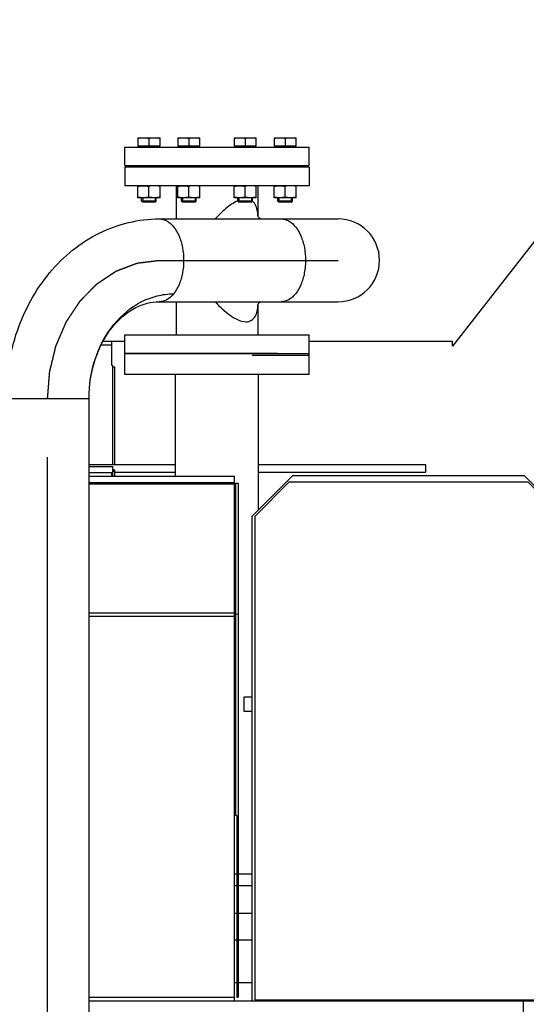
# Model space of a CAD drawing. Header units: millimetres. Extents: x 0 to 1189, y 0 to 841.
# Tile 40 of 173: x 415 to 437, y 297 to 340. Entities that reach past the tile are written whole.
import ezdxf

# ---------------------------------------------------------------- set-up
doc = ezdxf.new("R2010")
doc.units = ezdxf.units.MM
doc.header["$LTSCALE"] = 65.395
doc.linetypes.add('CENTER', pattern=[0.6, 0.375, -0.075, 0.075, -0.075])
for name, color, linetype in [('1907_153200_84_ABL1429', 7, 'CONTINUOUS'), ('1907_153200_84_T1_PBL1475', 7, 'CONTINUOUS'), ('1937_111000_09_SIMPLE1_D_ABL1318', 7, 'CONTINUOUS'), ('1937_111000_09_SIMPLE1_T1_D_PBL1319', 7, 'CONTINUOUS'), ('32007_060000_TLKGS_KGS_V_ABL1252', 7, 'CONTINUOUS'), ('32007_061000_TLKGS_KGS_V_ABL1253', 7, 'CONTINUOUS'), ('32007_116500_01_SIMPLE1_T1_X_PBL1457', 7, 'CONTINUOUS'), ('32007_116500_01_SIMPLE1_T3_X_PBL1477', 7, 'CONTINUOUS'), ('32007_116500_01_SIMPLE1_X#AF3_ABL1341', 7, 'CONTINUOUS'), ('32067_000000_TLKGS_MARKETING_ABL1251', 7, 'CONTINUOUS'), ('32067_030000_TLKGS_V_ABL1289', 7, 'CONTINUOUS'), ('32067_100000_TLKGS_V_ABL1290', 7, 'CONTINUOUS'), ('32067_171000_01_SIMPLE1_T1_X_PBL1354', 7, 'CONTINUOUS'), ('32067_171000_01_SIMPLE1_T3_X_PBL1456', 7, 'CONTINUOUS'), ('32067_171000_01_SIMPLE1_X_ABL1352', 7, 'CONTINUOUS'), ('32067_700000_TLKGS_V_ABL1343', 7, 'CONTINUOUS'), ('32067_727000_01_SIMPLE1_T1_X_PBL1345', 7, 'CONTINUOUS'), ('32067_727000_01_SIMPLE1_X_ABL1344', 7, 'CONTINUOUS'), ('34007_452000_01_SIMPLE1_T1_X_PBL1455', 7, 'CONTINUOUS'), ('34007_452000_01_SIMPLE1_X_ABL1454', 7, 'CONTINUOUS'), ('6M32E_GENSET_VERROHRUNG_ABL1095', 7, 'CONTINUOUS'), ('D931_1-M16X60_PBL1442', 7, 'CONTINUOUS'), ('D931_1-M16X60_PBL1443', 7, 'CONTINUOUS'), ('D931_1-M16X60_PBL1444', 7, 'CONTINUOUS'), ('D931_1-M16X60_PBL1445', 7, 'CONTINUOUS'), ('D934-M16_PBL1438', 7, 'CONTINUOUS'), ('D934-M16_PBL1439', 7, 'CONTINUOUS'), ('D934-M16_PBL1440', 7, 'CONTINUOUS'), ('D934-M16_PBL1441', 7, 'CONTINUOUS'), ('E1514-FF-DN80-PN16X2_PBL1476', 7, 'CONTINUOUS'), ('EN1092-1-01A-DN80-PN16_PBL1478', 7, 'CONTINUOUS'), ('EN1092-1-01A-DN80-PN16_PBL1479', 7, 'CONTINUOUS'), ('EN1092-1-01A-DN80-PN16_PBL1480', 7, 'CONTINUOUS'), ('links_14_VBL1092', 7, 'CONTINUOUS'), ('T-STUECK-S-88_9X3_2-88_9X3_2_PBL1489', 7, 'CONTINUOUS')]:
    doc.layers.add(name, color=color, linetype=linetype)

# ---------------------------------------------------------------- blocks, each defined once
blk = doc.blocks.new('1907_153200_84_T1_PBL1475', base_point=(421.218, 306.835))
at = {"layer": '1907_153200_84_T1_PBL1475', "color": 7, "linetype": 'Continuous'}
for p, q in [((420.662, 331.315), (428.429, 331.315)), ((420.662, 327.715), (428.429, 327.715)), ((417.607, 296.655), (417.607, 323.516))]:
    blk.add_line(p, q, dxfattribs=at)
at = {"layer": '1907_153200_84_T1_PBL1475', "color": 2, "linetype": 'CENTER'}
for p, q in [((420.662, 329.515), (428.429, 329.515)), ((415.807, 296.449), (415.807, 323.515))]:
    blk.add_line(p, q, dxfattribs=at)
at = {"layer": '1907_153200_84_T1_PBL1475', "color": 9, "linetype": 'Continuous'}
blk.add_line((414.007, 323.515), (417.607, 323.515), dxfattribs=at)
at = {"layer": '1907_153200_84_T1_PBL1475', "color": 7, "linetype": 'Continuous'}
blk.add_arc((428.429, 329.515), 1.8, 270, 90, dxfattribs=at)
for points, knots in [([(414.007, 323.516), (414.008, 324.508), (414.323, 326.476), (415.509, 328.651), (416.858, 329.986), (418.024, 330.738), (419.31, 331.208), (420.213, 331.315), (420.662, 331.315)], [0, 0, 0, 0, 0.262582, 0.51699, 0.640629, 0.761866, 0.881377, 1, 1, 1, 1]), ([(417.607, 323.516), (417.608, 324.103), (417.788, 325.257), (418.573, 326.757), (419.61, 327.642), (420.554, 327.999), (421.043, 328.059), (421.283, 328.059)], [0, 0, 0, 0, 0.27337, 0.533467, 0.773548, 0.887863, 1, 1, 1, 1]), ([(417.607, 323.516), (417.608, 324.089), (417.776, 325.194), (418.481, 326.586), (419.366, 327.376), (420.119, 327.669), (420.485, 327.715), (420.662, 327.715)], [0, 0, 0, 0, 0.302131, 0.577731, 0.807993, 0.907095, 1, 1, 1, 1])]:
    blk.add_open_spline(points, degree=3, knots=knots, dxfattribs=at)
at = {"layer": '1907_153200_84_T1_PBL1475', "color": 9, "linetype": 'Continuous'}
for points, knots in [([(420.662, 331.315), (420.774, 331.315), (421.02, 331.243), (421.316, 330.966), (421.543, 330.561), (421.687, 330.063), (421.736, 329.515), (421.687, 328.967), (421.543, 328.47), (421.38, 328.179), (421.283, 328.059)], [0, 0, 0, 0, 0.088695, 0.190939, 0.311933, 0.449139, 0.595469, 0.7418, 0.879006, 1, 1, 1, 1]), ([(425.956, 331.315), (426.069, 331.315), (426.314, 331.243), (426.611, 330.966), (426.838, 330.561), (426.982, 330.063), (427.031, 329.515), (426.981, 328.967), (426.838, 328.47), (426.675, 328.179), (426.578, 328.059)], [0, 0, 0, 0, 0.088695, 0.190939, 0.311933, 0.449139, 0.595469, 0.7418, 0.879006, 1, 1, 1, 1]), ([(421.283, 328.059), (421.202, 327.958), (421.019, 327.787), (420.774, 327.715), (420.662, 327.715)], [0, 0, 0, 0, 0.53548, 1, 1, 1, 1]), ([(426.578, 328.059), (426.496, 327.958), (426.314, 327.787), (426.069, 327.715), (425.956, 327.715)], [0, 0, 0, 0, 0.53548, 1, 1, 1, 1])]:
    blk.add_open_spline(points, degree=3, knots=knots, dxfattribs=at)
at = {"layer": '1907_153200_84_T1_PBL1475', "color": 2, "linetype": 'CENTER'}
blk.add_open_spline([(415.807, 323.515), (415.811, 323.564), (415.819, 323.661), (415.831, 323.807), (415.842, 323.952), (415.854, 324.098), (415.863, 324.22), (415.871, 324.317), (415.877, 324.389), (415.882, 324.45), (415.885, 324.499), (415.888, 324.535), (415.891, 324.572), (415.894, 324.602), (415.896, 324.626), (415.897, 324.641), (415.898, 324.654), (415.898, 324.663), (415.899, 324.67), (415.899, 324.676), (415.9, 324.679), (415.9, 324.681), (415.9, 324.683), (415.901, 324.686), (415.902, 324.691), (415.904, 324.698), (415.906, 324.707), (415.909, 324.719), (415.913, 324.733), (415.918, 324.757), (415.926, 324.786), (415.934, 324.821), (415.943, 324.856), (415.954, 324.903), (415.968, 324.961), (415.985, 325.031), (416.008, 325.125), (416.037, 325.241), (416.065, 325.358), (416.088, 325.452), (416.105, 325.522), (416.12, 325.58), (416.131, 325.627), (416.139, 325.662), (416.148, 325.697), (416.155, 325.726), (416.161, 325.749), (416.164, 325.764), (416.167, 325.776), (416.169, 325.784), (416.171, 325.792), (416.172, 325.797), (416.173, 325.8), (416.174, 325.802), (416.175, 325.804), (416.176, 325.807), (416.178, 325.811), (416.181, 325.818), (416.184, 325.826), (416.189, 325.837), (416.195, 325.85), (416.204, 325.872), (416.215, 325.899), (416.229, 325.931), (416.243, 325.963), (416.262, 326.006), (416.285, 326.06), (416.313, 326.125), (416.35, 326.211), (416.396, 326.319), (416.442, 326.427), (416.479, 326.513), (416.507, 326.577), (416.53, 326.631), (416.549, 326.674), (416.563, 326.707), (416.577, 326.739), (416.588, 326.766), (416.598, 326.787), (416.603, 326.801), (416.608, 326.812), (416.612, 326.82), (416.614, 326.826), (416.616, 326.831), (416.618, 326.834), (416.618, 326.836), (416.62, 326.838), (416.621, 326.84), (416.624, 326.844), (416.628, 326.85), (416.633, 326.857), (416.639, 326.867), (416.647, 326.879), (416.66, 326.898), (416.676, 326.922), (416.695, 326.951), (416.714, 326.98), (416.739, 327.018), (416.771, 327.066), (416.809, 327.124), (416.86, 327.201), (416.924, 327.297), (416.987, 327.393), (417.038, 327.47), (417.077, 327.527), (417.108, 327.576), (417.134, 327.614), (417.153, 327.643), (417.169, 327.667), (417.181, 327.686), (417.191, 327.7), (417.201, 327.715), (417.209, 327.727), (417.215, 327.736), (417.219, 327.742), (417.222, 327.747), (417.224, 327.751), (417.226, 327.754), (417.228, 327.756), (417.229, 327.758), (417.231, 327.759), (417.233, 327.761), (417.235, 327.764), (417.238, 327.767), (417.242, 327.771), (417.246, 327.775), (417.254, 327.783), (417.264, 327.793), (417.275, 327.805), (417.286, 327.816), (417.302, 327.832), (417.321, 327.851), (417.344, 327.874), (417.374, 327.905), (417.412, 327.944), (417.458, 327.99), (417.519, 328.052), (417.595, 328.13), (417.671, 328.207), (417.732, 328.269), (417.778, 328.316), (417.816, 328.354), (417.847, 328.385), (417.87, 328.408), (417.889, 328.428), (417.904, 328.443), (417.915, 328.455), (417.927, 328.466), (417.936, 328.476), (417.944, 328.484), (417.949, 328.489), (417.953, 328.493), (417.956, 328.496), (417.958, 328.498), (417.96, 328.5), (417.961, 328.501), (417.963, 328.502), (417.965, 328.504), (417.968, 328.506), (417.971, 328.508), (417.975, 328.511), (417.981, 328.514), (417.99, 328.52), (418, 328.527), (418.013, 328.536), (418.026, 328.545), (418.044, 328.556), (418.066, 328.57), (418.092, 328.588), (418.126, 328.611), (418.17, 328.64), (418.222, 328.674), (418.292, 328.72), (418.379, 328.778), (418.466, 328.836), (418.535, 328.882), (418.587, 328.916), (418.631, 328.945), (418.666, 328.968), (418.692, 328.986), (418.714, 329), (418.731, 329.011), (418.744, 329.02), (418.757, 329.029), (418.768, 329.036), (418.777, 329.042), (418.782, 329.045), (418.786, 329.048), (418.79, 329.05), (418.792, 329.052), (418.795, 329.054), (418.796, 329.055), (418.798, 329.055), (418.8, 329.056), (418.803, 329.057), (418.807, 329.059), (418.811, 329.06), (418.817, 329.063), (418.827, 329.066), (418.839, 329.071), (418.853, 329.076), (418.867, 329.081), (418.886, 329.089), (418.909, 329.097), (418.938, 329.108), (418.975, 329.122), (419.023, 329.14), (419.079, 329.162), (419.155, 329.19), (419.249, 329.226), (419.344, 329.262), (419.419, 329.29), (419.476, 329.311), (419.523, 329.329), (419.561, 329.344), (419.589, 329.354), (419.612, 329.363), (419.631, 329.37), (419.645, 329.376), (419.66, 329.381), (419.671, 329.385), (419.681, 329.389), (419.687, 329.391), (419.691, 329.393), (419.695, 329.394), (419.698, 329.395), (419.7, 329.396), (419.701, 329.397), (419.702, 329.397), (419.703, 329.397), (419.704, 329.397), (419.706, 329.398), (419.71, 329.398), (419.713, 329.398), (419.718, 329.399), (419.725, 329.4), (419.735, 329.401), (419.747, 329.403), (419.762, 329.404), (419.777, 329.406), (419.797, 329.409), (419.822, 329.412), (419.852, 329.416), (419.892, 329.42), (419.942, 329.427), (420.002, 329.434), (420.062, 329.441), (420.122, 329.449), (420.202, 329.459), (420.302, 329.471), (420.422, 329.486), (420.542, 329.501), (420.622, 329.51), (420.662, 329.515)], degree=3, knots=[0, 0, 0, 0, 0.015625, 0.03125, 0.046875, 0.0625, 0.078125, 0.085938, 0.09375, 0.101562, 0.105469, 0.109375, 0.113281, 0.117188, 0.119141, 0.121094, 0.12207, 0.123047, 0.124023, 0.124512, 0.124756, 0.125, 0.125244, 0.125488, 0.125977, 0.126953, 0.12793, 0.128906, 0.130859, 0.132812, 0.136719, 0.140625, 0.144531, 0.148438, 0.15625, 0.164062, 0.171875, 0.1875, 0.203125, 0.210938, 0.21875, 0.226562, 0.230469, 0.234375, 0.238281, 0.242188, 0.244141, 0.246094, 0.24707, 0.248047, 0.249023, 0.249512, 0.249756, 0.25, 0.250244, 0.250488, 0.250977, 0.251953, 0.25293, 0.253906, 0.255859, 0.257812, 0.261719, 0.265625, 0.269531, 0.273438, 0.28125, 0.289062, 0.296875, 0.3125, 0.328125, 0.335938, 0.34375, 0.351562, 0.355469, 0.359375, 0.363281, 0.367188, 0.369141, 0.371094, 0.37207, 0.373047, 0.374023, 0.374512, 0.374756, 0.375, 0.375244, 0.375488, 0.375977, 0.376953, 0.37793, 0.378906, 0.380859, 0.382812, 0.386719, 0.390625, 0.394531, 0.398438, 0.40625, 0.414062, 0.421875, 0.4375, 0.453125, 0.460938, 0.46875, 0.476562, 0.480469, 0.484375, 0.488281, 0.490234, 0.492188, 0.494141, 0.496094, 0.49707, 0.498047, 0.498535, 0.499023, 0.499512, 0.499756, 0.5, 0.500244, 0.500488, 0.500977, 0.501465, 0.501953, 0.50293, 0.503906, 0.505859, 0.507812, 0.509766, 0.511719, 0.515625, 0.519531, 0.523438, 0.53125, 0.539062, 0.546875, 0.5625, 0.578125, 0.585938, 0.59375, 0.601562, 0.605469, 0.609375, 0.613281, 0.615234, 0.617188, 0.619141, 0.621094, 0.62207, 0.623047, 0.623535, 0.624023, 0.624512, 0.624756, 0.625, 0.625244, 0.625488, 0.625977, 0.626465, 0.626953, 0.62793, 0.628906, 0.630859, 0.632812, 0.634766, 0.636719, 0.640625, 0.644531, 0.648438, 0.65625, 0.664062, 0.671875, 0.6875, 0.703125, 0.710938, 0.71875, 0.726562, 0.730469, 0.734375, 0.738281, 0.740234, 0.742188, 0.744141, 0.746094, 0.74707, 0.748047, 0.748535, 0.749023, 0.749512, 0.749756, 0.75, 0.750244, 0.750488, 0.750977, 0.751465, 0.751953, 0.75293, 0.753906, 0.755859, 0.757812, 0.759766, 0.761719, 0.765625, 0.769531, 0.773438, 0.78125, 0.789062, 0.796875, 0.8125, 0.828125, 0.835938, 0.84375, 0.851562, 0.855469, 0.859375, 0.863281, 0.865234, 0.867188, 0.869141, 0.871094, 0.87207, 0.873047, 0.873535, 0.874023, 0.874512, 0.874756, 0.874878, 0.875, 0.875122, 0.875244, 0.875488, 0.875977, 0.876465, 0.876953, 0.87793, 0.878906, 0.880859, 0.882812, 0.884766, 0.886719, 0.890625, 0.894531, 0.898438, 0.90625, 0.914062, 0.921875, 0.929688, 0.9375, 0.953125, 0.96875, 0.984375, 1, 1, 1, 1], dxfattribs=at)
blk = doc.blocks.new('EN1092-1-01A-DN80-PN16_PBL1478', base_point=(423.817, 325.875))
at = {"layer": 'EN1092-1-01A-DN80-PN16_PBL1478', "color": 7, "linetype": 'Continuous'}
for p, q in [((420.466, 326.275), (427.169, 326.275)), ((427.169, 325.475), (427.169, 326.275)), ((420.466, 325.475), (427.169, 325.475))]:
    blk.add_line(p, q, dxfattribs=at)
blk = doc.blocks.new('EN1092-1-01A-DN80-PN16_PBL1479', base_point=(423.169, 333.155))
at = {"layer": 'EN1092-1-01A-DN80-PN16_PBL1479', "color": 7, "linetype": 'Continuous'}
for p, q in [((427.169, 333.555), (419.169, 333.555)), ((419.169, 333.555), (419.169, 332.755)), ((427.169, 333.555), (427.169, 332.755)), ((427.169, 332.755), (419.169, 332.755))]:
    blk.add_line(p, q, dxfattribs=at)
blk = doc.blocks.new('T-STUECK-S-88_9X3_2-88_9X3_2_PBL1489', base_point=(423.219, 329.515))
at = {"layer": 'T-STUECK-S-88_9X3_2-88_9X3_2_PBL1489', "color": 7, "linetype": 'Continuous'}
for p, q in [((421.391, 332.755), (421.391, 331.315)), ((424.947, 332.755), (424.947, 331.437)), ((421.391, 327.715), (421.391, 326.275)), ((424.947, 327.595), (424.947, 326.275))]:
    blk.add_line(p, q, dxfattribs=at)
at = {"layer": 'T-STUECK-S-88_9X3_2-88_9X3_2_PBL1489', "color": 9, "linetype": 'Continuous'}
blk.add_line((424.715, 332.087), (424.714, 332.087), dxfattribs=at)
at = {"layer": 'T-STUECK-S-88_9X3_2-88_9X3_2_PBL1489', "color": 7, "linetype": 'Continuous'}
for points in [[(425.048, 331.315), (424.992, 331.364), (424.951, 331.425), (424.944, 331.444)], [(424.944, 327.588), (424.951, 327.606), (424.992, 327.667), (425.048, 327.715)]]:
    blk.add_lwpolyline(points, dxfattribs=at)
at = {"layer": 'T-STUECK-S-88_9X3_2-88_9X3_2_PBL1489', "color": 9, "linetype": 'Continuous'}
for points, knots in [([(424.07, 332.097), (423.883, 332.015), (423.533, 331.772), (423.235, 331.477), (423.091, 331.317)], [0, 0, 0, 0, 0.486325, 1, 1, 1, 1]), ([(424.946, 331.445), (424.945, 331.509), (424.929, 331.736), (424.844, 331.982), (424.715, 332.087)], [0, 0, 0, 0, 0.276875, 1, 1, 1, 1]), ([(423.091, 327.714), (423.285, 327.499), (423.596, 327.2), (424.06, 326.919), (424.31, 326.848), (424.426, 326.848)], [0, 0, 0, 0, 0.535839, 0.786187, 1, 1, 1, 1]), ([(424.426, 326.848), (424.51, 326.848), (424.678, 326.887), (424.847, 327.078), (424.928, 327.321), (424.944, 327.496), (424.946, 327.587)], [0, 0, 0, 0, 0.249693, 0.480674, 0.72834, 1, 1, 1, 1])]:
    blk.add_open_spline(points, degree=3, knots=knots, dxfattribs=at)
blk = doc.blocks.new('1907_153200_84_ABL1429', base_point=(420.838, 307.595))
at = {"layer": '1907_153200_84_T1_PBL1475'}
blk.add_blockref('1907_153200_84_T1_PBL1475', (421.218, 306.835), dxfattribs=at)
at = {"layer": 'EN1092-1-01A-DN80-PN16_PBL1478'}
blk.add_blockref('EN1092-1-01A-DN80-PN16_PBL1478', (423.817, 325.875), dxfattribs=at)
at = {"layer": 'EN1092-1-01A-DN80-PN16_PBL1479'}
blk.add_blockref('EN1092-1-01A-DN80-PN16_PBL1479', (423.169, 333.155), dxfattribs=at)
at = {"layer": 'T-STUECK-S-88_9X3_2-88_9X3_2_PBL1489'}
blk.add_blockref('T-STUECK-S-88_9X3_2-88_9X3_2_PBL1489', (423.219, 329.515), dxfattribs=at)
blk = doc.blocks.new('D934-M16_PBL1438', base_point=(426.125, 332.495))
at = {"layer": 'D934-M16_PBL1438', "color": 7, "linetype": 'Continuous'}
for p, q in [((425.645, 332.236), (425.645, 332.755)), ((426.125, 332.255), (426.125, 332.735)), ((426.605, 332.236), (426.605, 332.755)), ((425.645, 332.236), (425.645, 332.235)), ((426.604, 332.235), (425.645, 332.235)), ((426.605, 332.236), (426.604, 332.235))]:
    blk.add_line(p, q, dxfattribs=at)
for points in [[(425.645, 332.735), (425.724, 332.748), (425.885, 332.763), (426.046, 332.748), (426.125, 332.735)], [(426.605, 332.735), (426.526, 332.748), (426.365, 332.763), (426.204, 332.748), (426.125, 332.735)], [(426.125, 332.255), (426.046, 332.243), (425.885, 332.228), (425.724, 332.243), (425.645, 332.255)], [(426.605, 332.255), (426.526, 332.243), (426.365, 332.228), (426.204, 332.243), (426.125, 332.255)]]:
    blk.add_open_spline(points, degree=3, dxfattribs=at)
blk = doc.blocks.new('D934-M16_PBL1439', base_point=(424.393, 332.495))
at = {"layer": 'D934-M16_PBL1439', "color": 7, "linetype": 'Continuous'}
for p, q in [((423.913, 332.236), (423.913, 332.755)), ((424.393, 332.255), (424.393, 332.735)), ((424.873, 332.236), (424.873, 332.755)), ((423.913, 332.236), (423.914, 332.235)), ((424.873, 332.235), (423.914, 332.235)), ((424.873, 332.236), (424.873, 332.235))]:
    blk.add_line(p, q, dxfattribs=at)
for points in [[(423.913, 332.735), (423.992, 332.748), (424.153, 332.763), (424.314, 332.748), (424.393, 332.735)], [(424.873, 332.735), (424.794, 332.748), (424.633, 332.763), (424.472, 332.748), (424.393, 332.735)], [(424.393, 332.255), (424.314, 332.243), (424.153, 332.228), (423.992, 332.243), (423.913, 332.255)], [(424.873, 332.255), (424.794, 332.243), (424.633, 332.228), (424.472, 332.243), (424.393, 332.255)]]:
    blk.add_open_spline(points, degree=3, dxfattribs=at)
blk = doc.blocks.new('D934-M16_PBL1440', base_point=(421.944, 332.495))
at = {"layer": 'D934-M16_PBL1440', "color": 7, "linetype": 'Continuous'}
for p, q in [((421.464, 332.236), (421.464, 332.755)), ((421.944, 332.255), (421.944, 332.735)), ((422.424, 332.236), (422.424, 332.755)), ((421.464, 332.236), (421.464, 332.235)), ((422.423, 332.235), (421.464, 332.235)), ((422.424, 332.236), (422.423, 332.235))]:
    blk.add_line(p, q, dxfattribs=at)
for points in [[(421.464, 332.735), (421.543, 332.748), (421.704, 332.763), (421.865, 332.748), (421.944, 332.735)], [(422.424, 332.735), (422.345, 332.748), (422.184, 332.763), (422.023, 332.748), (421.944, 332.735)], [(421.944, 332.255), (421.865, 332.243), (421.704, 332.228), (421.543, 332.243), (421.464, 332.255)], [(422.424, 332.255), (422.345, 332.243), (422.184, 332.228), (422.023, 332.243), (421.944, 332.255)]]:
    blk.add_open_spline(points, degree=3, dxfattribs=at)
blk = doc.blocks.new('D934-M16_PBL1441', base_point=(420.212, 332.495))
at = {"layer": 'D934-M16_PBL1441', "color": 7, "linetype": 'Continuous'}
for p, q in [((419.732, 332.236), (419.732, 332.755)), ((420.212, 332.255), (420.212, 332.735)), ((420.692, 332.236), (420.692, 332.755)), ((419.732, 332.236), (419.733, 332.235)), ((420.692, 332.235), (419.733, 332.235)), ((420.692, 332.236), (420.692, 332.235))]:
    blk.add_line(p, q, dxfattribs=at)
for points in [[(419.732, 332.735), (419.811, 332.748), (419.972, 332.763), (420.133, 332.748), (420.212, 332.735)], [(420.692, 332.735), (420.613, 332.748), (420.452, 332.763), (420.291, 332.748), (420.212, 332.735)], [(420.212, 332.255), (420.133, 332.243), (419.972, 332.228), (419.811, 332.243), (419.732, 332.255)], [(420.692, 332.255), (420.613, 332.243), (420.452, 332.228), (420.291, 332.243), (420.212, 332.255)]]:
    blk.add_open_spline(points, degree=3, dxfattribs=at)
blk = doc.blocks.new('D931_1-M16X60_PBL1442', base_point=(426.125, 333.435))
at = {"layer": 'D931_1-M16X60_PBL1442', "color": 7, "linetype": 'Continuous'}
for p, q in [((425.645, 334.835), (425.645, 334.835)), ((425.645, 334.835), (426.604, 334.835)), ((425.645, 334.835), (425.645, 334.467)), ((426.605, 334.835), (426.604, 334.835)), ((426.605, 334.467), (426.605, 334.835)), ((426.605, 334.467), (425.645, 334.467)), ((425.675, 334.435), (425.675, 334.467)), ((426.125, 334.815), (426.125, 334.467)), ((426.575, 334.435), (426.575, 334.467)), ((425.813, 333.555), (425.813, 333.635)), ((426.437, 333.555), (426.437, 333.635)), ((425.805, 332.084), (425.805, 332.235)), ((426.445, 332.084), (425.805, 332.084)), ((425.854, 332.035), (425.805, 332.084)), ((426.396, 332.035), (425.854, 332.035)), ((426.396, 332.035), (426.445, 332.084)), ((426.445, 332.084), (426.445, 332.235))]:
    blk.add_line(p, q, dxfattribs=at)
at = {"layer": 'D931_1-M16X60_PBL1442', "color": 2, "linetype": 'Continuous'}
for p, q in [((425.854, 332.235), (425.854, 332.035)), ((426.396, 332.235), (426.396, 332.035))]:
    blk.add_line(p, q, dxfattribs=at)
at = {"layer": 'D931_1-M16X60_PBL1442', "color": 7, "linetype": 'Continuous'}
for points in [[(425.645, 334.815), (425.724, 334.828), (425.885, 334.843), (426.046, 334.828), (426.125, 334.815)], [(426.125, 334.815), (426.204, 334.828), (426.365, 334.843), (426.526, 334.828), (426.605, 334.815)]]:
    blk.add_open_spline(points, degree=3, dxfattribs=at)
blk = doc.blocks.new('D931_1-M16X60_PBL1443', base_point=(424.393, 333.435))
at = {"layer": 'D931_1-M16X60_PBL1443', "color": 7, "linetype": 'Continuous'}
for p, q in [((423.913, 334.835), (423.914, 334.835)), ((423.913, 334.835), (423.913, 334.467)), ((423.914, 334.835), (424.873, 334.835)), ((424.873, 334.835), (424.873, 334.835)), ((424.873, 334.467), (424.873, 334.835)), ((424.873, 334.467), (423.913, 334.467)), ((423.943, 334.435), (423.943, 334.467)), ((424.393, 334.815), (424.393, 334.467)), ((424.843, 334.435), (424.843, 334.467)), ((424.081, 333.555), (424.081, 333.635)), ((424.705, 333.555), (424.705, 333.635)), ((424.073, 332.084), (424.073, 332.235)), ((424.713, 332.084), (424.073, 332.084)), ((424.122, 332.035), (424.073, 332.084)), ((424.664, 332.035), (424.122, 332.035)), ((424.664, 332.035), (424.713, 332.084)), ((424.713, 332.084), (424.713, 332.235))]:
    blk.add_line(p, q, dxfattribs=at)
at = {"layer": 'D931_1-M16X60_PBL1443', "color": 2, "linetype": 'Continuous'}
for p, q in [((424.122, 332.235), (424.122, 332.035)), ((424.664, 332.235), (424.664, 332.035))]:
    blk.add_line(p, q, dxfattribs=at)
at = {"layer": 'D931_1-M16X60_PBL1443', "color": 7, "linetype": 'Continuous'}
for points in [[(423.913, 334.815), (423.992, 334.828), (424.153, 334.843), (424.314, 334.828), (424.393, 334.815)], [(424.393, 334.815), (424.472, 334.828), (424.633, 334.843), (424.794, 334.828), (424.873, 334.815)]]:
    blk.add_open_spline(points, degree=3, dxfattribs=at)
blk = doc.blocks.new('D931_1-M16X60_PBL1444', base_point=(421.944, 333.435))
at = {"layer": 'D931_1-M16X60_PBL1444', "color": 7, "linetype": 'Continuous'}
for p, q in [((421.464, 334.835), (421.464, 334.835)), ((421.464, 334.835), (422.423, 334.835)), ((421.464, 334.835), (421.464, 334.467)), ((422.424, 334.835), (422.423, 334.835)), ((422.424, 334.467), (422.424, 334.835)), ((422.424, 334.467), (421.464, 334.467)), ((421.494, 334.435), (421.494, 334.467)), ((421.944, 334.815), (421.944, 334.467)), ((422.394, 334.435), (422.394, 334.467)), ((421.632, 333.555), (421.632, 333.635)), ((422.256, 333.555), (422.256, 333.635)), ((421.624, 332.084), (421.624, 332.235)), ((422.264, 332.084), (421.624, 332.084)), ((421.673, 332.035), (421.624, 332.084)), ((422.215, 332.035), (421.673, 332.035)), ((422.215, 332.035), (422.264, 332.084)), ((422.264, 332.084), (422.264, 332.235))]:
    blk.add_line(p, q, dxfattribs=at)
at = {"layer": 'D931_1-M16X60_PBL1444', "color": 2, "linetype": 'Continuous'}
for p, q in [((421.673, 332.235), (421.673, 332.035)), ((422.215, 332.235), (422.215, 332.035))]:
    blk.add_line(p, q, dxfattribs=at)
at = {"layer": 'D931_1-M16X60_PBL1444', "color": 7, "linetype": 'Continuous'}
for points in [[(421.464, 334.815), (421.543, 334.828), (421.704, 334.843), (421.865, 334.828), (421.944, 334.815)], [(421.944, 334.815), (422.023, 334.828), (422.184, 334.843), (422.345, 334.828), (422.424, 334.815)]]:
    blk.add_open_spline(points, degree=3, dxfattribs=at)
blk = doc.blocks.new('D931_1-M16X60_PBL1445', base_point=(420.212, 333.435))
at = {"layer": 'D931_1-M16X60_PBL1445', "color": 7, "linetype": 'Continuous'}
for p, q in [((419.732, 334.835), (419.733, 334.835)), ((419.732, 334.835), (419.732, 334.467)), ((419.733, 334.835), (420.692, 334.835)), ((420.692, 334.835), (420.692, 334.835)), ((420.692, 334.467), (420.692, 334.835)), ((420.692, 334.467), (419.732, 334.467)), ((419.762, 334.435), (419.762, 334.467)), ((420.212, 334.815), (420.212, 334.467)), ((420.662, 334.435), (420.662, 334.467)), ((419.9, 333.555), (419.9, 333.635)), ((420.524, 333.555), (420.524, 333.635)), ((419.892, 332.084), (419.892, 332.235)), ((420.532, 332.084), (419.892, 332.084)), ((419.941, 332.035), (419.892, 332.084)), ((420.483, 332.035), (419.941, 332.035)), ((420.483, 332.035), (420.532, 332.084)), ((420.532, 332.084), (420.532, 332.235))]:
    blk.add_line(p, q, dxfattribs=at)
at = {"layer": 'D931_1-M16X60_PBL1445', "color": 2, "linetype": 'Continuous'}
for p, q in [((419.941, 332.235), (419.941, 332.035)), ((420.483, 332.235), (420.483, 332.035))]:
    blk.add_line(p, q, dxfattribs=at)
at = {"layer": 'D931_1-M16X60_PBL1445', "color": 7, "linetype": 'Continuous'}
for points in [[(419.732, 334.815), (419.811, 334.828), (419.972, 334.843), (420.133, 334.828), (420.212, 334.815)], [(420.212, 334.815), (420.291, 334.828), (420.452, 334.843), (420.613, 334.828), (420.692, 334.815)]]:
    blk.add_open_spline(points, degree=3, dxfattribs=at)
blk = doc.blocks.new('E1514-FF-DN80-PN16X2_PBL1476', base_point=(425.874, 325.435))
at = {"layer": 'E1514-FF-DN80-PN16X2_PBL1476', "color": 7, "linetype": 'Continuous'}
for p, q in [((424.579, 325.475), (427.169, 325.475)), ((427.169, 325.395), (427.169, 325.475)), ((424.699, 325.395), (427.169, 325.395))]:
    blk.add_line(p, q, dxfattribs=at)
blk = doc.blocks.new('EN1092-1-01A-DN80-PN16_PBL1480', base_point=(423.169, 334.035))
at = {"layer": 'EN1092-1-01A-DN80-PN16_PBL1480', "color": 7, "linetype": 'Continuous'}
for p, q in [((419.169, 334.435), (427.169, 334.435)), ((419.169, 333.635), (419.169, 334.435)), ((427.169, 333.635), (427.169, 334.435)), ((419.169, 333.635), (427.169, 333.635))]:
    blk.add_line(p, q, dxfattribs=at)
blk = doc.blocks.new('6M32E_GENSET_VERROHRUNG_ABL1095', base_point=(297.891, 254.215))
at = {"layer": '1907_153200_84_ABL1429'}
blk.add_blockref('1907_153200_84_ABL1429', (420.838, 307.595), dxfattribs=at)
at = {"layer": 'D931_1-M16X60_PBL1442'}
blk.add_blockref('D931_1-M16X60_PBL1442', (426.125, 333.435), dxfattribs=at)
at = {"layer": 'D931_1-M16X60_PBL1443'}
blk.add_blockref('D931_1-M16X60_PBL1443', (424.393, 333.435), dxfattribs=at)
at = {"layer": 'D931_1-M16X60_PBL1444'}
blk.add_blockref('D931_1-M16X60_PBL1444', (421.944, 333.435), dxfattribs=at)
at = {"layer": 'D931_1-M16X60_PBL1445'}
blk.add_blockref('D931_1-M16X60_PBL1445', (420.212, 333.435), dxfattribs=at)
at = {"layer": 'D934-M16_PBL1438'}
blk.add_blockref('D934-M16_PBL1438', (426.125, 332.495), dxfattribs=at)
at = {"layer": 'D934-M16_PBL1439'}
blk.add_blockref('D934-M16_PBL1439', (424.393, 332.495), dxfattribs=at)
at = {"layer": 'D934-M16_PBL1440'}
blk.add_blockref('D934-M16_PBL1440', (421.944, 332.495), dxfattribs=at)
at = {"layer": 'D934-M16_PBL1441'}
blk.add_blockref('D934-M16_PBL1441', (420.212, 332.495), dxfattribs=at)
at = {"layer": 'E1514-FF-DN80-PN16X2_PBL1476'}
blk.add_blockref('E1514-FF-DN80-PN16X2_PBL1476', (425.874, 325.435), dxfattribs=at)
at = {"layer": 'EN1092-1-01A-DN80-PN16_PBL1480'}
blk.add_blockref('EN1092-1-01A-DN80-PN16_PBL1480', (423.169, 334.035), dxfattribs=at)
blk = doc.blocks.new('34007_452000_01_SIMPLE1_T1_X_PBL1455', base_point=(433.399, 308.755))
at = {"layer": '34007_452000_01_SIMPLE1_T1_X_PBL1455', "color": 7, "linetype": 'Continuous'}
for p, q in [((426.447, 320.155), (424.687, 318.395)), ((426.287, 319.875), (424.807, 318.395)), ((436.687, 319.875), (426.287, 319.875)), ((436.527, 320.155), (426.447, 320.155)), ((438.287, 318.395), (436.527, 320.155)), ((438.167, 318.395), (436.687, 319.875)), ((424.687, 318.395), (424.687, 297.355)), ((424.807, 318.395), (424.807, 297.395)), ((438.167, 297.395), (438.167, 318.395)), ((438.287, 297.355), (438.287, 318.395)), ((439.747, 315.181), (439.747, 306.755)), ((440.547, 306.541), (440.547, 315.181)), ((424.347, 310.555), (424.687, 310.555)), ((424.347, 309.915), (424.347, 310.555)), ((424.687, 309.915), (424.347, 309.915)), ((439.747, 306.755), (439.055, 305.555)), ((438.287, 306.235), (439.447, 306.235)), ((439.747, 305.155), (440.547, 306.541)), ((440.371, 306.235), (440.487, 306.235)), ((440.487, 306.235), (440.487, 297.435)), ((438.287, 305.435), (438.998, 305.435)), ((439.909, 305.435), (440.287, 305.435)), ((440.287, 298.235), (440.287, 305.435)), ((438.287, 305.155), (438.947, 305.155)), ((439.747, 305.155), (439.747, 300.641)), ((440.287, 305.315), (440.487, 305.315)), ((440.847, 305.215), (440.487, 305.215)), ((440.847, 305.215), (440.847, 303.215)), ((441.727, 304.695), (440.847, 304.695)), ((441.727, 304.695), (441.727, 303.735)), ((442.031, 304.535), (441.967, 304.535)), ((441.967, 304.535), (441.967, 303.895)), ((442.031, 304.535), (442.031, 303.895)), ((442.351, 304.495), (442.231, 304.495)), ((442.231, 304.495), (442.231, 303.935)), ((442.351, 304.495), (442.351, 303.935)), ((442.551, 304.495), (442.471, 304.495)), ((442.471, 304.495), (442.471, 303.935)), ((442.637, 304.815), (442.551, 304.495)), ((442.551, 304.495), (442.551, 303.935)), ((442.786, 304.815), (442.637, 304.815)), ((442.637, 304.815), (442.637, 303.615)), ((442.786, 304.815), (442.786, 303.615)), ((442.871, 304.495), (442.786, 304.815)), ((442.871, 304.495), (442.871, 303.935)), ((441.967, 304.439), (441.727, 304.439)), ((442.231, 304.445), (442.031, 304.445)), ((441.727, 303.735), (440.847, 303.735)), ((441.967, 303.991), (441.727, 303.991)), ((442.031, 303.895), (441.967, 303.895)), ((442.231, 303.985), (442.031, 303.985)), ((442.351, 303.935), (442.231, 303.935)), ((442.551, 303.935), (442.471, 303.935)), ((442.637, 303.615), (442.551, 303.935)), ((442.786, 303.615), (442.637, 303.615)), ((442.871, 303.935), (442.786, 303.615)), ((440.847, 303.215), (440.487, 303.215)), ((424.027, 302.855), (423.927, 302.855)), ((424.687, 302.855), (424.087, 302.855)), ((440.287, 303.115), (440.487, 303.115)), ((438.287, 302.459), (439.747, 302.459)), ((424.027, 301.155), (423.927, 301.155)), ((424.687, 301.155), (424.087, 301.155)), ((438.287, 300.641), (439.747, 300.641)), ((438.287, 300.631), (439.297, 300.631)), ((439.297, 300.631), (439.297, 298.406)), ((424.027, 299.995), (423.927, 299.995)), ((424.687, 299.995), (424.087, 299.995)), ((438.287, 300.027), (439.297, 300.027)), ((438.287, 299.489), (439.297, 299.489)), ((438.287, 298.406), (439.297, 298.406)), ((438.287, 298.235), (440.287, 298.235)), ((424.807, 297.395), (438.167, 297.395)), ((436.487, 297.355), (438.287, 297.355)), ((438.287, 297.435), (440.487, 297.435))]:
    blk.add_line(p, q, dxfattribs=at)
at = {"layer": '34007_452000_01_SIMPLE1_T1_X_PBL1455', "color": 9, "linetype": 'Continuous'}
for p, q in [((424.027, 302.355), (423.927, 302.355)), ((424.687, 302.355), (424.087, 302.355)), ((438.287, 298.835), (439.297, 298.835))]:
    blk.add_line(p, q, dxfattribs=at)
at = {"layer": '34007_452000_01_SIMPLE1_T1_X_PBL1455', "color": 7, "linetype": 'Continuous'}
for centre, radius, start, end in [((440.147, 315.755), 0.7, 304.85, 235.1501), ((439.747, 305.155), 0.8, 150, 180.0016), ((442.411, 304.495), 0.06, 180.0191, 359.9618), ((442.411, 303.935), 0.06, 0.0382, 179.9809)]:
    blk.add_arc(centre, radius, start, end, dxfattribs=at)
blk = doc.blocks.new('34007_452000_01_SIMPLE1_X_ABL1454', base_point=(433.399, 308.755))
at = {"layer": '34007_452000_01_SIMPLE1_T1_X_PBL1455'}
blk.add_blockref('34007_452000_01_SIMPLE1_T1_X_PBL1455', (433.399, 308.755), dxfattribs=at)
blk = doc.blocks.new('32007_061000_TLKGS_KGS_V_ABL1253', base_point=(441.067, 271.095))
at = {"layer": '34007_452000_01_SIMPLE1_X_ABL1454'}
blk.add_blockref('34007_452000_01_SIMPLE1_X_ABL1454', (433.399, 308.755), dxfattribs=at)
blk = doc.blocks.new('32007_060000_TLKGS_KGS_V_ABL1252', base_point=(458.717, 285.948))
at = {"layer": '32007_061000_TLKGS_KGS_V_ABL1253'}
blk.add_blockref('32007_061000_TLKGS_KGS_V_ABL1253', (441.067, 271.095), dxfattribs=at)
blk = doc.blocks.new('1937_111000_09_SIMPLE1_T1_D_PBL1319', base_point=(356.447, 259.855))
at = {"layer": '1937_111000_09_SIMPLE1_T1_D_PBL1319', "color": 7, "linetype": 'Continuous'}
for p in [(417.607, 297.355), (436.487, 294.715)]:
    blk.add_line(p, (436.487, 297.355), dxfattribs=at)
blk = doc.blocks.new('1937_111000_09_SIMPLE1_D_ABL1318', base_point=(356.447, 259.855))
at = {"layer": '1937_111000_09_SIMPLE1_T1_D_PBL1319'}
blk.add_blockref('1937_111000_09_SIMPLE1_T1_D_PBL1319', (356.447, 259.855), dxfattribs=at)
blk = doc.blocks.new('32007_116500_01_SIMPLE1_T1_X_PBL1457', base_point=(423.167, 311.815))
at = {"layer": '32007_116500_01_SIMPLE1_T1_X_PBL1457', "color": 7, "linetype": 'Continuous'}
for p, q in [((425.792, 325.475), (419.167, 325.475)), ((419.167, 324.555), (419.167, 325.475)), ((427.167, 324.555), (427.167, 325.395)), ((427.167, 324.555), (419.167, 324.555)), ((421.367, 320.147), (421.367, 324.555)), ((424.967, 318.675), (424.967, 324.555)), ((423.927, 298.155), (424.027, 298.155)), ((424.087, 298.155), (424.687, 298.155))]:
    blk.add_line(p, q, dxfattribs=at)
blk = doc.blocks.new('32007_116500_01_SIMPLE1_T3_X_PBL1477', base_point=(422.577, 325.875))
at = {"layer": '32007_116500_01_SIMPLE1_T3_X_PBL1477', "color": 7, "linetype": 'Continuous'}
for p, q in [((419.167, 326.275), (425.792, 326.275)), ((419.167, 325.475), (419.167, 326.275)), ((419.167, 325.475), (425.987, 325.475))]:
    blk.add_line(p, q, dxfattribs=at)
blk = doc.blocks.new('32007_116500_01_SIMPLE1_X#AF3_ABL1341', base_point=(355.807, 311.815))
at = {"layer": '32007_116500_01_SIMPLE1_T1_X_PBL1457'}
blk.add_blockref('32007_116500_01_SIMPLE1_T1_X_PBL1457', (423.167, 311.815), dxfattribs=at)
at = {"layer": '32007_116500_01_SIMPLE1_T3_X_PBL1477'}
blk.add_blockref('32007_116500_01_SIMPLE1_T3_X_PBL1477', (422.577, 325.875), dxfattribs=at)
blk = doc.blocks.new('32067_171000_01_SIMPLE1_T1_X_PBL1354', base_point=(357.207, 308.751))
at = {"layer": '32067_171000_01_SIMPLE1_T1_X_PBL1354', "color": 7, "linetype": 'Continuous'}
for p, q in [((417.607, 320.147), (423.927, 320.147)), ((423.927, 297.355), (423.927, 320.147)), ((417.607, 319.835), (423.927, 319.835))]:
    blk.add_line(p, q, dxfattribs=at)
at = {"layer": '32067_171000_01_SIMPLE1_T1_X_PBL1354', "color": 9, "linetype": 'Continuous'}
for p, q in [((417.607, 319.865), (423.927, 319.865)), ((417.607, 319.814), (423.927, 319.814)), ((417.607, 314.202), (423.927, 314.202)), ((417.607, 314.063), (423.927, 314.063)), ((417.607, 297.515), (423.927, 297.515))]:
    blk.add_line(p, q, dxfattribs=at)
blk = doc.blocks.new('32067_171000_01_SIMPLE1_T3_X_PBL1456', base_point=(424.007, 308.675))
at = {"layer": '32067_171000_01_SIMPLE1_T3_X_PBL1456', "color": 7, "linetype": 'Continuous'}
for p, q in [((423.967, 319.835), (424.087, 319.835)), ((423.967, 319.835), (423.967, 305.404)), ((424.087, 319.835), (424.087, 297.515)), ((423.927, 319.404), (423.967, 319.404)), ((423.967, 314.155), (424.087, 314.155)), ((423.967, 308.604), (423.927, 308.604)), ((424.027, 305.404), (423.967, 305.404)), ((424.027, 305.404), (424.027, 297.515)), ((424.027, 297.515), (424.087, 297.515))]:
    blk.add_line(p, q, dxfattribs=at)
blk = doc.blocks.new('32067_171000_01_SIMPLE1_X_ABL1352', base_point=(356.594, 309.455))
at = {"layer": '32067_171000_01_SIMPLE1_T1_X_PBL1354'}
blk.add_blockref('32067_171000_01_SIMPLE1_T1_X_PBL1354', (357.207, 308.751), dxfattribs=at)
at = {"layer": '32067_171000_01_SIMPLE1_T3_X_PBL1456'}
blk.add_blockref('32067_171000_01_SIMPLE1_T3_X_PBL1456', (424.007, 308.675), dxfattribs=at)
blk = doc.blocks.new('32067_100000_TLKGS_V_ABL1290', base_point=(357.287, 272.995))
at = {"layer": '1937_111000_09_SIMPLE1_D_ABL1318'}
blk.add_blockref('1937_111000_09_SIMPLE1_D_ABL1318', (356.447, 259.855), dxfattribs=at)
at = {"layer": '32007_116500_01_SIMPLE1_X#AF3_ABL1341'}
blk.add_blockref('32007_116500_01_SIMPLE1_X#AF3_ABL1341', (355.807, 311.815), dxfattribs=at)
at = {"layer": '32067_171000_01_SIMPLE1_X_ABL1352'}
blk.add_blockref('32067_171000_01_SIMPLE1_X_ABL1352', (356.594, 309.455), dxfattribs=at)
blk = doc.blocks.new('32067_727000_01_SIMPLE1_T1_X_PBL1345', base_point=(389.287, 329.602))
at = {"layer": '32067_727000_01_SIMPLE1_T1_X_PBL1345', "color": 7, "linetype": 'Continuous'}
for p, q in [((444.467, 339.967), (433.395, 325.795)), ((418.133, 325.85), (418.597, 325.85)), ((419.167, 325.996), (418.21, 325.996)), ((418.597, 324.946), (418.597, 325.996)), ((433.395, 325.996), (427.169, 325.996)), ((433.395, 325.795), (433.395, 325.996)), ((418.647, 324.946), (418.597, 324.946)), ((418.647, 320.635), (418.647, 324.946)), ((418.727, 324.874), (418.647, 324.874)), ((418.727, 320.635), (418.727, 324.874)), ((421.367, 320.635), (417.607, 320.635)), ((417.607, 320.568), (418.647, 320.568)), ((417.607, 320.304), (418.647, 320.304)), ((418.597, 320.147), (418.597, 320.304)), ((418.647, 320.147), (418.647, 320.568)), ((418.727, 320.401), (418.647, 320.401)), ((418.647, 320.36), (418.727, 320.36)), ((418.727, 320.147), (418.727, 320.401)), ((418.727, 320.315), (421.367, 320.315)), ((432.239, 320.635), (424.967, 320.635)), ((424.967, 320.315), (432.239, 320.315)), ((432.239, 320.315), (432.239, 320.635))]:
    blk.add_line(p, q, dxfattribs=at)
blk = doc.blocks.new('32067_727000_01_SIMPLE1_X_ABL1344', base_point=(389.287, 329.602))
at = {"layer": '32067_727000_01_SIMPLE1_T1_X_PBL1345'}
blk.add_blockref('32067_727000_01_SIMPLE1_T1_X_PBL1345', (389.287, 329.602), dxfattribs=at)
blk = doc.blocks.new('32067_700000_TLKGS_V_ABL1343', base_point=(389.287, 329.602))
at = {"layer": '32067_727000_01_SIMPLE1_X_ABL1344'}
blk.add_blockref('32067_727000_01_SIMPLE1_X_ABL1344', (389.287, 329.602), dxfattribs=at)
blk = doc.blocks.new('32067_030000_TLKGS_V_ABL1289', base_point=(383.857, 288.845))
at = {"layer": '32067_100000_TLKGS_V_ABL1290'}
blk.add_blockref('32067_100000_TLKGS_V_ABL1290', (357.287, 272.995), dxfattribs=at)
at = {"layer": '32067_700000_TLKGS_V_ABL1343'}
blk.add_blockref('32067_700000_TLKGS_V_ABL1343', (389.287, 329.602), dxfattribs=at)
blk = doc.blocks.new('32067_000000_TLKGS_MARKETING_ABL1251', base_point=(384.777, 288.845))
at = {"layer": '32007_060000_TLKGS_KGS_V_ABL1252'}
blk.add_blockref('32007_060000_TLKGS_KGS_V_ABL1252', (458.717, 285.948), dxfattribs=at)
at = {"layer": '32067_030000_TLKGS_V_ABL1289'}
blk.add_blockref('32067_030000_TLKGS_V_ABL1289', (383.857, 288.845), dxfattribs=at)
blk = doc.blocks.new('LINKS_14_VBL1092', base_point=(312.043, 276.055))
at = {"layer": '32067_000000_TLKGS_MARKETING_ABL1251'}
blk.add_blockref('32067_000000_TLKGS_MARKETING_ABL1251', (384.777, 288.845), dxfattribs=at)
at = {"layer": '6M32E_GENSET_VERROHRUNG_ABL1095'}
blk.add_blockref('6M32E_GENSET_VERROHRUNG_ABL1095', (297.891, 254.215), dxfattribs=at)

msp = doc.modelspace()

# ---------------------------------------------------------------- block references
at = {"layer": 'links_14_VBL1092'}
msp.add_blockref('LINKS_14_VBL1092', (312.04282, 276.05542), dxfattribs=at)

doc.saveas('drawing.dxf')
